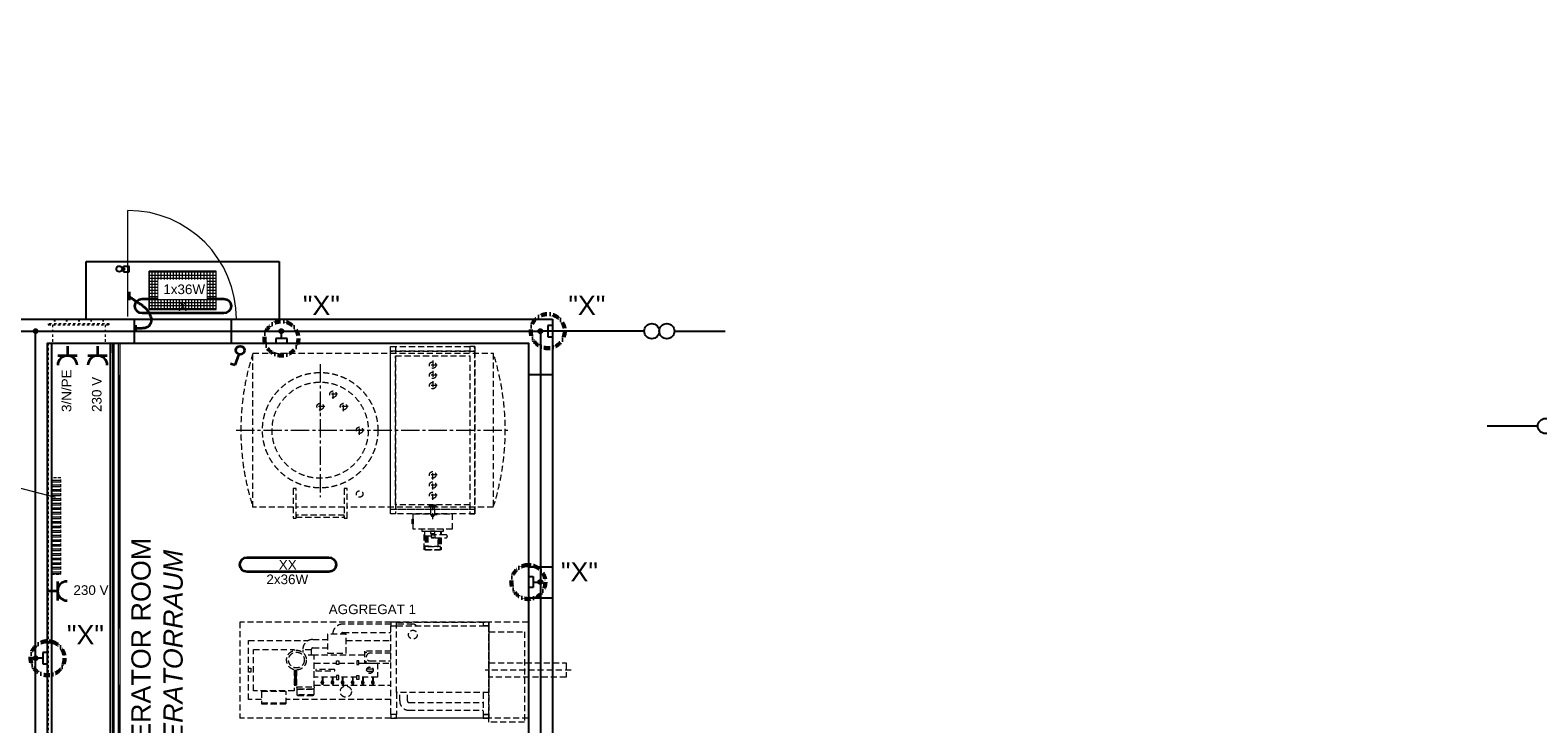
# Model space of a CAD drawing. Header units: millimetres. Extents: x -34778 to 7823654, y -4566 to 50989.
# Tile 21 of 29: x 12192 to 27871, y 6541 to 13755. Entities that reach past the tile are written whole.
import ezdxf

# ---------------------------------------------------------------- set-up
doc = ezdxf.new("R2010")
doc.units = ezdxf.units.MM
for name, pattern in [('ACAD_ISO12W100', [21, 12, -3, 0, -3, 0, -3]), ('DASHDOT', [25.4, 12.7, -6.35, 0, -6.35]), ('HIDDEN', [9.525, 6.35, -3.175]), ('JIS_02_1.0', [2, 1, -1]), ('MITTE2', [28.575, 19.05, -3.175, 3.175, -3.175])]:
    doc.linetypes.add(name, pattern=pattern)
for name, color, linetype in [('Aggregate', 253, 'Continuous'), ('Beschriftung', 7, 'Continuous'), ('Lagertank', 253, 'Continuous')]:
    doc.layers.add(name, color=color, linetype=linetype)
for name, color, linetype, lineweight in [('Beleuchtung', 5, 'ACAD_ISO12W100', 35), ('Elektroinstallation', 7, 'Continuous', 35), ('H01N2 1x50', 4, 'Continuous', 35), ('Trennstelle', 36, 'Continuous', 35), ('verz. Bandstahl 30x3_5mm im Beton', 5, 'GRENZE1', 35)]:
    doc.layers.add(name, color=color, linetype=linetype, lineweight=lineweight)
doc.styles.add('LBB3.5M1000', font='isocp.shx', dxfattribs={"height": 3.5})
doc.linetypes.add('GRENZE1', pattern='A,6.35,-2.54,[133,ltypeshp.shx,S=2.54,R=0,X=-2.54,Y=0],-2.54,25.4', length=36.83)

msp = doc.modelspace()

# ---------------------------------------------------------------- hatches: boundary and pattern name
at = {"linetype": 'Continuous', "lineweight": 9, "ltscale": 10}
h = msp.add_hatch(dxfattribs=at)
h.set_pattern_fill('ANSI37', color=253, scale=10, angle=225)
h.set_pattern_definition([(270, (13778.208, 11050), (31.75, -7e-15), []), (0, (13778.208, 11050), (7e-15, 31.75), [])])
h.paths.add_polyline_path([(14128.208, 11250), (13428.208, 11250), (13428.208, 10850), (14128.208, 10850)])
at = {"linetype": 'HIDDEN', "lineweight": 9, "ltscale": 5}
h = msp.add_hatch(dxfattribs=at)
h.set_pattern_fill('ANSI32', color=253, scale=5, angle=135)
h.set_pattern_definition([(180, (11355.4, -41281.173), (-6e-15, -47.625), []), (180, (11339.527, -41265.3), (-6e-15, -47.625), [])])
h.paths.add_polyline_path([(12512.957, 8098.133), (12512.957, 9098.133), (12412.957, 9098.133), (12412.957, 8098.133)])
at = {"layer": 'verz. Bandstahl 30x3_5mm im Beton', "lineweight": -3, "ltscale": 20}
h = msp.add_hatch(color=256, dxfattribs=at)
h.dxf.hatch_style = 1
edge = h.paths.add_edge_path()
edge.add_arc((12248.208, 10625), 21.435, 0, 360)
h = msp.add_hatch(color=256, dxfattribs=at)
h.dxf.hatch_style = 1
edge = h.paths.add_edge_path()
edge.add_arc((14805.159, 10625), 21.435, -90, 270)
h = msp.add_hatch(color=256, dxfattribs=at)
h.dxf.hatch_style = 1
edge = h.paths.add_edge_path()
edge.add_arc((17498.208, 10625), 21.435, 0, 360)
h = msp.add_hatch(color=256, dxfattribs=at)
h.dxf.hatch_style = 1
edge = h.paths.add_edge_path()
edge.add_arc((17498.208, 8015.926), 21.435, 180, 540, ccw=False)
h = msp.add_hatch(color=256, dxfattribs=at)
h.dxf.hatch_style = 1
edge = h.paths.add_edge_path()
edge.add_arc((12248.208, 7223.62), 21.435, 0, 360)

# ---------------------------------------------------------------- linework, layer by layer
at = {"color": 251, "lineweight": 5}
msp.add_line((13208.208, 10777), (13208.208, 11880), dxfattribs=at)
for p, q in [((12773.208, 10750), (12773.208, 11350)), ((12773.208, 11350), (14783.208, 11350)), ((14783.208, 11350), (14783.208, 10750)), ((-526.792, 10750), (12373.208, 10750)), ((12373.208, 10750), (17623.208, 10750)), ((13273.208, 10750), (13273.208, 10500)), ((14283.208, 10750), (14283.208, 10500)), ((17623.208, 10750), (17623.208, -1450)), ((12373.208, 10499), (13048.208, 10499)), ((12413.208, 10500), (12413.208, 3900)), ((13023.208, 10500), (13023.208, 3900)), ((13048.208, 10499), (13048.208, 10401)), ((13053.208, 10500), (13053.208, 3900)), ((13058.208, 10500), (13058.208, 3900)), ((17373.208, 10175), (17623.208, 10175)), ((17373.208, 8175), (17623.208, 8175)), ((17373.208, 7850), (17623.208, 7850))]:
    msp.add_line(p, q)
at = {"linetype": 'Continuous'}
for p, q in [((13163.39, 11301.891), (13223.39, 11301.891)), ((13163.39, 11276.891), (13163.39, 11301.891)), ((13223.39, 11241.891), (13223.39, 11301.891)), ((13147.956, 11276.891), (13176.921, 11276.891)), ((13148.151, 11266.891), (13176.921, 11266.891)), ((13163.39, 11241.891), (13163.39, 11266.891)), ((13163.39, 11241.891), (13223.39, 11241.891)), ((13176.921, 11266.891), (13176.921, 11276.891))]:
    msp.add_line(p, q, dxfattribs=at)
at = {"linetype": 'JIS_02_1.0', "lineweight": 18, "ltscale": 25}
for p, q in [((12423.208, 10690), (12423.208, 10500)), ((12443.208, 10750), (12443.208, 10700)), ((12448.208, 10750), (12448.208, 10700)), ((12568.208, 10750), (12568.208, 10700)), ((12573.208, 10750), (12573.208, 10700)), ((12695.708, 10750), (12695.708, 10700)), ((12700.708, 10750), (12700.708, 10700)), ((12823.208, 10750), (12823.208, 10700)), ((12828.208, 10750), (12828.208, 10700)), ((12948.208, 10750), (12948.208, 10700)), ((12953.208, 10750), (12953.208, 10700)), ((12973.208, 10690), (12973.208, 10500)), ((12378.208, 10500), (12378.208, 3900))]:
    msp.add_line(p, q, dxfattribs=at)
at = {"lineweight": 5}
for p, q in [((13108.117, 10500), (13108.117, 3900)), ((13125.62, 10500), (13108.117, 7200)), ((13125.62, 10500), (13125.62, 3900)), ((13108.117, 7200), (13125.62, 3900))]:
    msp.add_line(p, q, dxfattribs=at)
at = {"color": 253, "linetype": 'Continuous', "lineweight": 9, "ltscale": 10}
msp.add_lwpolyline([(14128.208, 11250), (13428.208, 11250), (13428.208, 10850), (14128.208, 10850)], close=True, dxfattribs=at)
at = {"linetype": 'JIS_02_1.0', "lineweight": 18, "ltscale": 25}
msp.add_lwpolyline([(12381.208, 10690), (13015.208, 10690), (13015.208, 10700), (12381.208, 10700)], close=True, dxfattribs=at)
msp.add_lwpolyline([(12373.208, 3900), (12373.208, 10500), (17373.208, 10500), (17373.208, 3900)], close=True)
at = {"color": 253, "linetype": 'HIDDEN', "lineweight": 9, "ltscale": 5}
msp.add_lwpolyline([(12512.957, 8098.133), (12512.957, 9098.133), (12412.957, 9098.133), (12412.957, 8098.133)], close=True, dxfattribs=at)
at = {"linetype": 'Continuous'}
msp.add_circle((13118.479, 11271.314), 30, dxfattribs=at)
at = {"color": 253, "linetype": 'Continuous', "lineweight": 9, "ltscale": 10}
msp.add_circle((13778.208, 11050), 30.15, dxfattribs=at)
at = {"color": 251, "lineweight": 5}
msp.add_arc((13208.208, 10750), 1130, 0, 90, dxfattribs=at)
at = {"layer": 'Aggregate', "linetype": 'HIDDEN', "lineweight": 9, "ltscale": 10}
for p, q in [((14373.208, 7600), (14373.208, 6600)), ((17373.208, 7600), (14373.208, 7600)), ((15943.208, 7578.266), (15444.643, 7578.266)), ((15943.208, 6640), (15943.208, 7560)), ((16172.561, 7578.266), (16003.208, 7578.266)), ((16003.208, 6866), (16003.208, 7560)), ((15133.151, 7418.427), (15285.295, 7418.427)), ((15444.643, 7490.282), (15943.208, 7490.282)), ((15026.956, 7312.232), (15026.956, 7283.561)), ((15114.94, 7312.232), (15026.956, 7312.232)), ((15114.94, 7312.232), (15114.94, 7255)), ((15133.151, 7330.443), (15285.295, 7330.443)), ((17818.224, 7100), (16923.001, 7100)), ((14961.513, 6924.483), (14967.356, 6902.677)), ((15141.102, 6902.677), (14967.356, 6902.677)), ((15146.945, 6924.483), (15141.102, 6902.677)), ((15222.904, 6971.704), (15227.965, 6980.47)), ((15227.965, 6962.938), (15222.904, 6971.704)), ((15227.965, 6980.47), (15231.563, 6980.47)), ((15238.087, 6962.938), (15227.965, 6962.938)), ((15234.489, 6980.47), (15238.087, 6980.47)), ((15238.087, 6980.47), (15243.147, 6971.704)), ((15243.147, 6971.704), (15238.087, 6962.938)), ((15327.851, 6971.704), (15332.912, 6980.47)), ((15332.912, 6962.938), (15327.851, 6971.704)), ((15332.912, 6980.47), (15336.51, 6980.47)), ((15343.034, 6962.938), (15332.912, 6962.938)), ((15339.436, 6980.47), (15343.034, 6980.47)), ((15343.034, 6980.47), (15348.095, 6971.704)), ((15348.095, 6971.704), (15343.034, 6962.938)), ((15432.798, 6971.704), (15437.859, 6980.47)), ((15437.859, 6962.938), (15432.798, 6971.704)), ((15437.859, 6980.47), (15441.457, 6980.47)), ((15447.981, 6962.938), (15437.859, 6962.938)), ((15444.383, 6980.47), (15447.981, 6980.47)), ((15447.981, 6980.47), (15453.042, 6971.704)), ((15453.042, 6971.704), (15447.981, 6962.938)), ((15537.745, 6971.704), (15542.806, 6980.47)), ((15542.806, 6962.938), (15537.745, 6971.704)), ((15542.806, 6980.47), (15546.404, 6980.47)), ((15552.928, 6962.938), (15542.806, 6962.938)), ((15549.33, 6980.47), (15552.928, 6980.47)), ((15552.928, 6980.47), (15557.989, 6971.704)), ((15557.989, 6971.704), (15552.928, 6962.938)), ((15642.693, 6971.704), (15647.754, 6980.47)), ((15647.754, 6962.938), (15642.693, 6971.704)), ((15647.754, 6980.47), (15651.351, 6980.47)), ((15657.875, 6962.938), (15647.754, 6962.938)), ((15654.277, 6980.47), (15657.875, 6980.47)), ((15657.875, 6980.47), (15662.936, 6971.704)), ((15662.936, 6971.704), (15657.875, 6962.938)), ((15747.64, 6971.704), (15752.701, 6980.47)), ((15752.701, 6962.938), (15747.64, 6971.704)), ((15752.701, 6980.47), (15756.299, 6980.47)), ((15762.823, 6962.938), (15752.701, 6962.938)), ((15759.225, 6980.47), (15762.823, 6980.47)), ((15762.823, 6980.47), (15767.883, 6971.704)), ((15767.883, 6971.704), (15762.823, 6962.938)), ((14853.577, 6755.401), (14597.601, 6755.401)), ((14967.356, 6843.178), (14973.404, 6837.13)), ((15141.102, 6843.178), (15135.054, 6837.13)), ((16003.208, 6866), (16003.208, 6640)), ((16035.242, 6779.116), (16035.242, 6866)), ((16115.732, 6779.116), (16115.732, 6866)), ((16132.391, 6762.456), (16903.208, 6762.456)), ((17373.208, 6600), (14373.208, 6600)), ((16132.391, 6681.967), (16903.208, 6681.967))]:
    msp.add_line(p, q, dxfattribs=at)
for points in [[(15943.208, 7600), (15943.208, 7560), (16003.208, 7560), (16003.208, 7600)], [(16903.208, 7600), (16903.208, 7560), (16963.208, 7560), (16963.208, 7600)], [(15285.295, 7472.613), (15285.295, 7276.258), (15479.584, 7276.258), (15479.584, 7472.613)], [(17333.208, 7498), (17333.208, 6558), (16963.208, 6558), (16963.208, 7498)], [(14486.266, 7119.703), (14486.266, 7080.297), (14463.186, 7080.297), (14463.186, 7119.703)], [(15359.182, 7093.536), (15359.182, 7106.464), (15161.806, 7106.464), (15161.806, 7093.536)], [(15401.683, 7197.969), (15401.683, 7157.02), (15379.21, 7157.02), (15379.21, 7197.969)], [(15589.104, 7197.969), (15589.104, 7157.02), (15611.578, 7157.02), (15611.578, 7197.969)], [(16963.208, 7175), (17765.366, 7175), (17765.366, 7025), (16963.208, 7025)], [(14943.484, 7000.502), (14943.484, 7047.062), (14940.036, 7047.062), (14940.036, 7000.502)], [(14943.484, 6945.042), (14943.484, 6991.602), (14940.036, 6991.602), (14940.036, 6945.042)], [(14947.772, 7008.037), (14947.772, 7054.597), (14951.22, 7054.597), (14951.22, 7008.037)], [(14947.772, 6952.577), (14947.772, 6999.137), (14951.22, 6999.137), (14951.22, 6952.577)], [(14955.509, 7000.502), (14955.509, 7047.062), (14958.956, 7047.062), (14958.956, 7000.502)], [(14955.509, 6945.042), (14955.509, 6991.602), (14958.956, 6991.602), (14958.956, 6945.042)], [(15141.102, 6902.677), (15141.102, 6843.178), (14967.356, 6843.178), (14967.356, 6902.677)], [(15401.683, 7002.031), (15401.683, 7042.98), (15379.21, 7042.98), (15379.21, 7002.031)], [(15589.104, 7002.031), (15589.104, 7042.98), (15611.578, 7042.98), (15611.578, 7002.031)], [(14597.601, 6876.144), (14597.601, 6748.111), (14853.577, 6748.111), (14853.577, 6876.144)], [(15135.054, 6837.13), (15135.054, 6833.342), (14973.404, 6833.342), (14973.404, 6837.13)], [(15943.208, 6640), (15943.208, 6600), (16003.208, 6600), (16003.208, 6640)], [(16903.208, 6640), (16903.208, 6600), (16963.208, 6600), (16963.208, 6640)]]:
    msp.add_lwpolyline(points, close=True, dxfattribs=at)
for points in [[(16003.208, 7600), (16963.208, 7600), (16963.208, 6600), (16003.208, 6600)], [(16003.208, 7560), (16963.208, 7560), (16963.208, 6866), (16003.208, 6866)], [(16903.208, 6866), (16903.208, 6640), (16963.208, 6640), (16963.208, 7560), (16903.208, 7560)], [(14597.601, 6793.643), (14463.186, 6793.643), (14463.186, 7406.357), (15083.98, 7406.357)], [(15479.584, 7406.357), (15943.208, 7406.357)], [(14937.479, 7104.622), (14937.479, 6886.145), (14513.698, 6886.145), (14513.698, 7313.855), (14937.479, 7313.855), (14937.479, 7304.266)], [(14961.513, 7101.77), (14961.513, 6924.483), (15146.945, 6924.483), (15146.945, 7255)], [(15146.945, 7255), (15146.945, 7255), (15050.879, 7255)], [(15668.269, 7256.091), (15114.94, 7256.091)], [(15943.208, 7297.87), (15668.269, 7297.87), (15668.269, 7173.793), (15943.208, 7173.793)], [(15943.208, 7276.076), (15727.737, 7276.076), (15727.737, 7276.076)], [(14940.036, 7104.041), (14940.036, 7059.074), (14943.484, 7059.074), (14943.484, 7103.365)], [(14951.22, 7102.287), (14951.22, 7066.61), (14947.772, 7066.61), (14947.772, 7102.693)], [(14958.956, 7101.801), (14958.956, 7059.074), (14955.509, 7059.074), (14955.509, 7101.945)], [(15379.21, 7026.207), (15146.945, 7026.207), (15146.945, 7173.793), (15379.21, 7173.793)], [(15401.683, 7173.793), (15589.104, 7173.793)], [(15611.578, 7173.793), (15803.208, 7173.793), (15803.208, 7026.207), (15611.578, 7026.207)], [(15755.933, 7110.573), (15695.439, 7110.573)], [(15695.439, 7089.427), (15755.933, 7089.427)], [(15727.737, 7195.587), (15727.737, 7195.587), (15943.208, 7195.587)], [(14937.479, 6943.909), (14961.513, 6943.909)], [(15146.945, 6943.909), (15943.208, 6943.909)], [(15231.563, 6971.704), (15231.563, 7026.207), (15234.489, 7026.207), (15234.489, 6971.704)], [(15336.51, 6971.704), (15336.51, 7026.207), (15339.436, 7026.207), (15339.436, 6971.704)], [(15589.104, 7026.207), (15401.683, 7026.207)], [(15441.457, 6971.704), (15441.457, 7026.207), (15444.383, 7026.207), (15444.383, 6971.704)], [(15546.404, 6971.704), (15546.404, 7026.207), (15549.33, 7026.207), (15549.33, 6971.704)], [(15651.351, 6971.704), (15651.351, 7026.207), (15654.277, 7026.207), (15654.277, 6971.704)], [(15756.299, 6971.704), (15756.299, 7026.207), (15759.225, 7026.207), (15759.225, 6971.704)], [(15943.208, 6793.643), (14853.577, 6793.643)]]:
    msp.add_lwpolyline(points, dxfattribs=at)
for centre, radius in [((16172.561, 7468.718), 45.893), ((14961.513, 7204.444), 102.675), ((14961.513, 7204.444), 82.022), ((15683.573, 7284.425), 3.7), ((15683.573, 7187.239), 3.7), ((15725.686, 7100), 34.277), ((15725.686, 7100), 32.042), ((15475.076, 6876.547), 58.02)]:
    msp.add_circle(centre, radius, dxfattribs=at)
for centre, radius, start, end in [((15444.643, 7472.071), 106.195, 90, 180), ((16172.561, 7532.373), 45.893, 37.0126815, 142.9873185), ((15133.151, 7312.232), 106.195, 90, 180), ((15444.643, 7472.071), 18.211, 90, 180), ((15133.151, 7312.232), 18.211, 90, 180), ((15727.737, 7235.832), 40.245, 90, 270), ((15233.026, 6971.704), 16.382, 95.1236718, 84.8763282), ((15233.026, 6971.704), 11.862, 97.0847265, 82.9152735), ((15233.026, 6971.704), 1.463, 180, 0), ((15337.973, 6971.704), 16.382, 95.1236718, 84.8763282), ((15337.973, 6971.704), 11.862, 97.0847265, 82.9152735), ((15337.973, 6971.704), 1.463, 180, 0), ((15442.92, 6971.704), 16.382, 95.1236718, 84.8763282), ((15442.92, 6971.704), 11.862, 97.0847265, 82.9152735), ((15442.92, 6971.704), 1.463, 180, 0), ((15547.867, 6971.704), 16.382, 95.1236718, 84.8763282), ((15547.867, 6971.704), 11.862, 97.0847265, 82.9152735), ((15547.867, 6971.704), 1.463, 180, 0), ((15652.814, 6971.704), 16.382, 95.1236718, 84.8763282), ((15652.814, 6971.704), 11.862, 97.0847265, 82.9152735), ((15652.814, 6971.704), 1.463, 180, 0), ((15757.762, 6971.704), 16.382, 95.1236718, 84.8763282), ((15757.762, 6971.704), 11.862, 97.0847265, 82.9152735), ((15757.762, 6971.704), 1.463, 180, 0), ((16132.391, 6779.116), 97.149, 180, 270), ((16132.391, 6779.116), 16.66, 180, 270)]:
    msp.add_arc(centre, radius, start, end, dxfattribs=at)
at = {"layer": 'Beleuchtung', "linetype": 'Continuous', "ltscale": 10}
for points in [[(13356.491, 10811.084, -1), (13356.491, 10961.084), (14206.491, 10961.084, -1), (14206.491, 10811.084)], [(15298.208, 8122.442), (14448.208, 8122.442, -1), (14448.208, 8272.442), (15298.208, 8272.442, -1)]]:
    msp.add_lwpolyline(points, format="xyb", close=True, dxfattribs=at)
at = {"layer": 'Beschriftung', "lineweight": 5}
msp.add_line((11975.463, 9023.804), (12452.793, 8899.412), dxfattribs=at)
at = {"layer": 'Beschriftung', "linetype": 'DASHDOT', "lineweight": 60, "ltscale": 5}
for centre in [(14805.159, 10548.404), (17574.804, 10625), (17373.208, 8015.926), (12373.208, 7223.62)]:
    msp.add_circle(centre, 177.001, dxfattribs=at)
at = {"layer": 'Elektroinstallation'}
for p, q in [((12479.434, 10370.243), (12679.434, 10370.243)), ((12579.434, 10470.243), (12579.434, 10370.243)), ((12793.522, 10370.243), (12993.522, 10370.243)), ((12893.522, 10470.243), (12893.522, 10370.243)), ((14361.805, 10384.402), (14320.254, 10270.243)), ((14320.254, 10270.243), (14276.941, 10286.008)), ((12476.524, 8023.22), (12476.524, 7823.22)), ((12376.524, 7923.22), (12476.524, 7923.22))]:
    msp.add_line(p, q, dxfattribs=at)
msp.add_circle((14376.941, 10425.988), 44.255, dxfattribs=at)
for centre, start, end in [((12579.434, 10270.243), 0, 180), ((12893.522, 10270.243), 0, 180), ((12576.524, 7923.22), 90, 270)]:
    msp.add_arc(centre, 100, start, end, dxfattribs=at)
at = {"layer": 'H01N2 1x50', "linetype": 'Continuous'}
for p, q in [((13227.065, 10948.779), (13227.065, 11034.381)), ((13291.246, 10629.718), (13291.246, 10688.083))]:
    msp.add_line(p, q, dxfattribs=at)
msp.add_open_spline([(13295.258, 10656.955), (13296.595, 10656.955), (13297.932, 10656.955), (13299.269, 10656.955), (13305.954, 10656.955), (13312.64, 10656.955), (13319.325, 10656.955), (13327.348, 10656.955), (13335.371, 10656.955), (13343.393, 10656.955), (13347.405, 10656.955), (13351.416, 10656.955), (13355.427, 10656.955), (13359.643, 10656.955), (13363.245, 10660.846), (13367.461, 10660.846), (13370.135, 10660.846), (13372.81, 10660.846), (13375.484, 10660.846), (13379.495, 10660.846), (13383.506, 10660.846), (13387.518, 10660.846), (13391.734, 10660.846), (13395.474, 10663.976), (13399.552, 10664.737), (13400.845, 10664.978), (13402.286, 10664.303), (13403.563, 10664.737), (13406.402, 10665.7), (13408.992, 10667.096), (13411.586, 10668.628), (13415.754, 10671.089), (13420.191, 10673.084), (13423.62, 10676.41), (13424.957, 10677.707), (13426.294, 10679.004), (13427.631, 10680.301), (13430.305, 10682.895), (13433.463, 10685.13), (13435.654, 10688.083), (13437.369, 10690.396), (13438.328, 10693.271), (13439.665, 10695.865), (13441.002, 10698.459), (13442.339, 10701.053), (13443.676, 10703.647), (13444.53, 10705.302), (13446.834, 10705.882), (13447.687, 10707.538), (13449.573, 10711.195), (13450.109, 10715.481), (13451.699, 10719.211), (13452.827, 10721.856), (13455.71, 10724.074), (13455.71, 10726.993), (13455.71, 10729.587), (13455.71, 10732.181), (13455.71, 10734.775), (13455.71, 10738.666), (13455.71, 10742.557), (13455.71, 10746.448), (13455.71, 10749.042), (13455.71, 10751.636), (13455.71, 10754.23), (13455.71, 10758.344), (13453.233, 10762.074), (13451.699, 10765.902), (13449.083, 10772.429), (13446.233, 10778.832), (13443.676, 10785.357), (13442.176, 10789.185), (13441.55, 10793.373), (13439.665, 10797.03), (13436.991, 10802.218), (13434.316, 10807.406), (13431.642, 10812.594), (13428.968, 10817.782), (13426.294, 10822.97), (13423.62, 10828.158), (13421.913, 10831.47), (13418.04, 10833.145), (13415.597, 10835.94), (13410.085, 10842.248), (13405.175, 10849.119), (13399.552, 10855.395), (13394.567, 10860.959), (13389.219, 10866.147), (13383.506, 10870.959), (13379.844, 10874.044), (13375.25, 10875.876), (13371.473, 10878.741), (13364.107, 10884.329), (13359.237, 10893.139), (13351.416, 10898.196), (13348.92, 10899.81), (13345.933, 10900.566), (13343.393, 10902.087), (13339.311, 10904.533), (13335.658, 10907.785), (13331.359, 10909.869), (13328.685, 10911.166), (13326.011, 10912.463), (13323.337, 10913.76), (13320.663, 10915.057), (13317.988, 10916.354), (13315.314, 10917.651), (13312.688, 10918.925), (13313.553, 10923.678), (13311.303, 10925.433), (13309.012, 10927.221), (13305.571, 10927.537), (13303.28, 10929.324), (13301.844, 10930.445), (13300.776, 10932.16), (13299.269, 10933.215), (13294.461, 10936.582), (13288.031, 10937.631), (13283.224, 10940.997), (13281.717, 10942.052), (13280.606, 10943.744), (13279.212, 10944.888), (13276.988, 10946.714), (13273.452, 10947.137), (13271.19, 10948.779), (13270.202, 10949.496), (13272.357, 10952.104), (13271.19, 10952.67), (13269.987, 10953.254), (13268.402, 10952.207), (13267.178, 10952.67), (13264.458, 10953.7), (13261.586, 10954.693), (13259.156, 10956.561), (13257.633, 10957.732), (13256.618, 10959.335), (13255.144, 10960.452), (13251.367, 10963.318), (13246.946, 10965.508), (13243.111, 10968.234), (13241.615, 10969.297), (13240.493, 10971.001), (13239.099, 10972.125), (13238.098, 10972.932), (13236.048, 10971.194), (13235.088, 10972.125), (13234.157, 10973.028), (13235.63, 10975.021), (13235.088, 10976.016), (13234.31, 10977.445), (13231.077, 10978.044), (13231.077, 10979.907), (13231.077, 10981.204), (13231.077, 10982.501), (13231.077, 10983.798)], degree=3, knots=[0, 0, 0, 0, 0.007174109, 0.007174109, 0.007174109, 0.043044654, 0.043044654, 0.043044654, 0.086089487, 0.086089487, 0.086089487, 0.107611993, 0.107611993, 0.107611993, 0.130231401, 0.130231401, 0.130231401, 0.144579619, 0.144579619, 0.144579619, 0.166102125, 0.166102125, 0.166102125, 0.188721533, 0.188721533, 0.188721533, 0.195895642, 0.195895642, 0.195895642, 0.211842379, 0.211842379, 0.211842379, 0.237472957, 0.237472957, 0.237472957, 0.247467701, 0.247467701, 0.247467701, 0.267457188, 0.267457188, 0.267457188, 0.283115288, 0.283115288, 0.283115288, 0.298773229, 0.298773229, 0.298773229, 0.308767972, 0.308767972, 0.308767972, 0.330843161, 0.330843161, 0.330843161, 0.346501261, 0.346501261, 0.346501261, 0.360419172, 0.360419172, 0.360419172, 0.381296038, 0.381296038, 0.381296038, 0.395213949, 0.395213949, 0.395213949, 0.417288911, 0.417288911, 0.417288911, 0.454926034, 0.454926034, 0.454926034, 0.477001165, 0.477001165, 0.477001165, 0.508317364, 0.508317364, 0.508317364, 0.539633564, 0.539633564, 0.539633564, 0.559623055, 0.559623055, 0.559623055, 0.60472474, 0.60472474, 0.60472474, 0.644703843, 0.644703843, 0.644703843, 0.67033427, 0.67033427, 0.67033427, 0.720307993, 0.720307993, 0.720307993, 0.73625473, 0.73625473, 0.73625473, 0.761885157, 0.761885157, 0.761885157, 0.777831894, 0.777831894, 0.777831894, 0.793778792, 0.793778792, 0.793778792, 0.809436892, 0.809436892, 0.809436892, 0.825383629, 0.825383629, 0.825383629, 0.835378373, 0.835378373, 0.835378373, 0.867272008, 0.867272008, 0.867272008, 0.877266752, 0.877266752, 0.877266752, 0.893213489, 0.893213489, 0.893213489, 0.900172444, 0.900172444, 0.900172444, 0.907346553, 0.907346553, 0.907346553, 0.92329329, 0.92329329, 0.92329329, 0.933288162, 0.933288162, 0.933288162, 0.958918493, 0.958918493, 0.958918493, 0.968913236, 0.968913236, 0.968913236, 0.976087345, 0.976087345, 0.976087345, 0.983046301, 0.983046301, 0.983046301, 0.993041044, 0.993041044, 0.993041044, 1, 1, 1, 1], dxfattribs=at)
at = {"layer": 'Lagertank', "linetype": 'MITTE2', "lineweight": 9, "ltscale": 10}
for p, q in [((15208.222, 10281.891), (15208.222, 8899.148)), ((14333.208, 9594.883), (15755.588, 9594.883)), ((15764.315, 9594.883), (17183.208, 9594.883))]:
    msp.add_line(p, q, dxfattribs=at)
at = {"layer": 'Lagertank', "linetype": 'HIDDEN', "lineweight": 9, "ltscale": 10}
for p, q in [((16425.36, 10271.808), (16331.749, 10271.808)), ((16378.555, 10318.613), (16378.555, 10225.002)), ((16378.555, 10212.262), (16378.555, 10118.651)), ((16425.36, 10165.457), (16331.749, 10165.457)), ((16425.36, 10059.106), (16331.749, 10059.106)), ((16378.555, 10105.912), (16378.555, 10012.3)), ((15208.222, 9794.11), (15208.222, 9887.721)), ((15389.232, 9969.449), (15295.621, 9969.449)), ((15342.427, 9922.644), (15342.427, 10016.255)), ((15451.382, 9794.11), (15451.382, 9887.721)), ((15255.028, 9840.916), (15161.417, 9840.916)), ((15498.188, 9840.916), (15404.577, 9840.916)), ((15665.051, 9594.883), (15571.44, 9594.883)), ((15618.246, 9548.077), (15618.246, 9641.689)), ((16425.36, 9130.66), (16331.749, 9130.66)), ((16378.555, 9083.854), (16378.555, 9177.466)), ((16425.36, 9024.309), (16331.749, 9024.309)), ((16378.555, 8977.504), (16378.555, 9071.115)), ((16378.555, 8871.153), (16378.555, 8964.764)), ((16425.36, 8917.958), (16331.749, 8917.958)), ((16360.51, 8773.397), (16358.775, 8793.032)), ((16378.555, 8669.609), (16378.555, 8804.288)), ((16396.6, 8773.397), (16398.335, 8793.032)), ((16425.36, 8716.415), (16331.749, 8716.415)), ((16299.825, 8491.395), (16299.825, 8386.809)), ((16301.488, 8491.395), (16301.488, 8386.809)), ((16303.318, 8491.395), (16303.318, 8386.809)), ((16306.146, 8491.395), (16306.146, 8386.809)), ((16309.14, 8491.395), (16309.14, 8386.809)), ((16312.467, 8491.395), (16312.467, 8386.809)), ((16316.625, 8491.395), (16316.625, 8386.809)), ((16322.614, 8491.395), (16322.614, 8386.809)), ((16434.496, 8474.468), (16434.496, 8386.809)), ((16440.484, 8474.468), (16440.484, 8386.809)), ((16444.643, 8474.468), (16444.643, 8386.809)), ((16447.97, 8474.468), (16447.97, 8386.809)), ((16450.964, 8474.468), (16450.964, 8386.809)), ((16453.792, 8474.468), (16453.792, 8386.809)), ((16455.621, 8474.468), (16455.621, 8386.809)), ((16457.285, 8474.468), (16457.285, 8386.809))]:
    msp.add_line(p, q, dxfattribs=at)
for points in [[(14928.222, 8794.883), (14508.222, 8794.883), (14508.222, 10394.883), (17008.194, 10394.883), (17008.194, 8794.883), (16402.917, 8794.883)], [(16360.51, 8769.883), (15941.055, 8769.883), (15941.055, 10419.883), (16816.055, 10419.883), (16816.055, 8769.883), (16396.6, 8769.883)], [(15458.222, 8794.883), (14958.222, 8794.883)], [(16354.193, 8794.883), (15488.222, 8794.883)], [(16378.555, 8793.032), (16354.193, 8793.032), (16354.193, 8804.288), (16354.193, 8804.288)], [(16402.917, 8804.288), (16402.917, 8804.288), (16402.917, 8793.032), (16378.555, 8793.032)], [(16360.51, 8724.883), (15941.055, 8724.883), (15941.055, 8774.883), (16360.378, 8774.883)], [(16176.064, 8724.883), (16360.51, 8724.883)], [(16396.599, 8724.883), (16581.046, 8724.883), (16581.046, 8567.377), (16176.064, 8567.377), (16176.064, 8724.883), (16176.064, 8724.883)], [(16360.51, 8716.415), (16360.51, 8773.397), (16396.6, 8773.397), (16396.599, 8716.415)], [(16396.731, 8774.883), (16816.055, 8774.883), (16816.055, 8724.883), (16396.599, 8724.883)], [(16467.066, 8474.468), (16467.066, 8352.387), (16290.044, 8352.387), (16290.044, 8543.664), (16467.066, 8543.664), (16467.066, 8507.653)], [(16362.981, 8491.395), (16297.396, 8491.395), (16297.396, 8543.664), (16459.714, 8543.664), (16459.714, 8507.653)], [(16362.981, 8491.395), (16328.728, 8491.395), (16328.728, 8386.809), (16434.455, 8386.809), (16434.455, 8474.468)], [(16400.826, 8501.975), (16362.981, 8501.975), (16362.981, 8480.146), (16400.826, 8480.146)], [(16371.786, 8521.346), (16385.323, 8521.346)], [(16385.323, 8475.434), (16385.323, 8473.77), (16371.786, 8473.77), (16371.786, 8475.434)], [(16514.128, 8507.653), (16404.633, 8507.653)], [(16404.633, 8474.468), (16514.128, 8474.468)]]:
    msp.add_lwpolyline(points, dxfattribs=at)
for points in [[(15941.055, 10464.883), (15991.055, 10464.883), (15991.055, 8724.883), (15941.055, 8724.883)], [(15941.055, 10464.883), (16816.055, 10464.883), (16816.055, 10414.883), (15941.055, 10414.883)], [(16766.055, 10369.883), (16766.055, 8819.883), (15991.055, 8819.883), (15991.055, 10369.883)], [(16816.055, 10464.883), (16766.055, 10464.883), (16766.055, 8724.883), (16816.055, 8724.883)], [(14958.222, 8987.237), (14928.222, 8987.237), (14928.222, 8680.788), (14958.222, 8680.788)], [(15488.222, 8987.237), (15458.222, 8987.237), (15458.222, 8680.788), (15488.222, 8680.788)], [(16344.803, 8819.883), (16412.306, 8819.883), (16412.306, 8804.288), (16344.803, 8804.288)], [(14958.222, 8691.963), (15458.222, 8691.963), (15458.222, 8711.963), (14958.222, 8711.963)], [(16164.807, 8621.768), (16164.807, 8670.492), (16176.064, 8670.492), (16176.064, 8621.768)], [(16265.529, 8543.664), (16491.581, 8543.664), (16491.581, 8567.377), (16265.529, 8567.377)], [(16356.229, 8521.346), (16400.881, 8521.346), (16400.881, 8543.664), (16356.229, 8543.664)], [(16366.69, 8521.346), (16389.738, 8521.346), (16389.738, 8501.975), (16366.69, 8501.975)], [(16366.69, 8475.434), (16389.738, 8475.434), (16389.738, 8480.146), (16366.69, 8480.146)], [(16297.396, 8352.387), (16459.714, 8352.387), (16459.714, 8386.809), (16297.396, 8386.809)]]:
    msp.add_lwpolyline(points, close=True, dxfattribs=at)
for centre, radius in [((15208.222, 9594.883), 600), ((16378.555, 10271.808), 33.752), ((16378.555, 10165.457), 33.752), ((15208.222, 9594.883), 500), ((16378.555, 10059.106), 33.752), ((15342.427, 9969.449), 33.752), ((15208.222, 9840.916), 33.752), ((15451.382, 9840.916), 33.752), ((15618.246, 9594.883), 33.752), ((16378.555, 9130.66), 33.752), ((15618.246, 8931.253), 33.752), ((16378.555, 9024.309), 33.752), ((16378.555, 8917.958), 33.752)]:
    msp.add_circle(centre, radius, dxfattribs=at)
for centre, radius, start, end in [((17005.424, 9594.883), 2622.216, 162.2366973, 197.7633027), ((14510.992, 9594.883), 2622.216, 342.2366973, 17.7633027), ((16378.555, 8716.415), 18.044, 180, 0), ((16514.128, 8491.061), 16.592, 270, 90)]:
    msp.add_arc(centre, radius, start, end, dxfattribs=at)
msp.add_ellipse((16404.633, 8491.061), major_axis=(0, 16.592), ratio=0.304653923, start_param=0, end_param=3.141592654, dxfattribs=at)
at = {"layer": 'Trennstelle', "lineweight": -3}
for p, q in [((18577.781, 10625), (17574.804, 10625)), ((18891.917, 10625), (19418.306, 10625)), ((27871.43, 9638.162), (27345.042, 9638.162))]:
    msp.add_line(p, q, dxfattribs=at)
for centre in [(18656.315, 10625), (18813.383, 10625), (27949.964, 9638.162)]:
    msp.add_circle(centre, 78.534, dxfattribs=at)
at = {"layer": 'verz. Bandstahl 30x3_5mm im Beton', "lineweight": -3, "ltscale": 20}
for p, q in [((17623.208, 10683.233), (17574.804, 10683.233)), ((17574.804, 10683.233), (17574.804, 10566.767)), ((-401.792, 10625), (17498.208, 10625)), ((12248.208, -1325), (12248.208, 10625)), ((14863.392, 10548.404), (14746.926, 10548.404)), ((14746.926, 10548.404), (14746.926, 10500)), ((14805.159, 10548.404), (14805.159, 10625)), ((14863.392, 10500), (14863.392, 10548.404)), ((17498.208, 10625), (17498.208, -1325)), ((17574.804, 10625), (17498.208, 10625)), ((17574.804, 10566.767), (17623.208, 10566.767)), ((17373.208, 8074.159), (17421.612, 8074.159)), ((17421.612, 8074.159), (17421.612, 7957.693)), ((17421.612, 8015.926), (17498.208, 8015.926)), ((17421.612, 7957.693), (17373.208, 7957.693)), ((12324.804, 7223.62), (12248.208, 7223.62)), ((12373.208, 7281.853), (12324.804, 7281.853)), ((12324.804, 7281.853), (12324.804, 7165.387)), ((12324.804, 7165.387), (12373.208, 7165.387))]:
    msp.add_line(p, q, dxfattribs=at)
for centre in [(12248.208, 10625), (14805.159, 10625), (17498.208, 10625), (17498.208, 8015.926), (12248.208, 7223.62)]:
    msp.add_circle(centre, 21.435, dxfattribs=at)

# ---------------------------------------------------------------- texts
at = {"layer": 'Aggregate', "insert": (15296.948, 7782.187), "char_height": 100, "attachment_point": 1, "style": 'LBB3.5M1000'}
msp.add_mtext_dynamic_manual_height_columns('{\\fArial|b0|i0|c0|p34;AGGREGAT 1}', width=929.99967, gutter_width=17.5, heights=[154.944], dxfattribs=at)
at = {"layer": 'Beleuchtung', "char_height": 100, "attachment_point": 1, "style": 'LBB3.5M1000'}
for s, width, insert in [('{\\fArial|b0|i0|c0|p34;X}', 100, (13731.738, 10933.918)), ('{\\fArial|b0|i0|c0|p34;XX}', 199.19797, (14777.89, 8245.276)), ('{\\fArial|b0|i0|c0|p34;2x36W}', 465.48426, (14649.097, 8093.967))]:
    msp.add_mtext_dynamic_manual_height_columns(s, width=width, gutter_width=17.5, heights=[0], dxfattribs=dict(at, insert=insert))
at = {"layer": 'Beschriftung', "attachment_point": 1, "style": 'LBB3.5M1000'}
for s, width, insert, char_height in [('\\pi397.32;{\\fArial|b0|i0|c0|p34;GROUND PLAN\\P\\pi577.74;\\fArial|b0|i1|c0|p34;GRUNDRISS}', 2806.09191, (-26602.149, 13751.363), 200), ('\\pi397.32;{\\fArial|b0|i0|c0|p34;GROUND PLAN\\P\\pi577.74;\\fArial|b0|i1|c0|p34;GRUNDRISS}', 2806.09191, (5854.134, 13751.363), 200), ('{\\fArial|b0|i0|c0|p34;"X"}', 221.06718, (15028.504, 10993.338), 200), ('{\\fArial|b0|i0|c0|p34;"X"}', 221.06718, (17789.448, 10993.338), 200), ('{\\fArial|b0|i0|c0|p34;"X"}', 221.06718, (17712.035, 8222.126), 200), ('{\\fArial|b0|i0|c0|p34;230 V}', 421.47197, (12642.277, 7982.241), 100), ('{\\fArial|b0|i0|c0|p34;"X"}', 221.06718, (12574.5, 7567.761), 200)]:
    msp.add_mtext_dynamic_manual_height_columns(s, width=width, gutter_width=17.5, heights=[0], dxfattribs=dict(at, insert=insert, char_height=char_height))
at = {"layer": 'Beschriftung', "attachment_point": 1, "rotation": 90, "style": 'LBB3.5M1000'}
for s, width, insert, char_height in [('{\\fArial|b0|i0|c0|p34;3/N/PE}', 421.47197, (12520.414, 9784.457), 100), ('{\\fArial|b0|i0|c0|p34;230 V}', 421.47197, (12834.501, 9784.457), 100), ('{\\fArial|b0|i0|c0|p34;GENERATOR ROOM\\P\\fArial|b0|i1|c0|p34;GENERATORRAUM}', 2782.64253, (13245.011, 5759.103), 200)]:
    msp.add_mtext_dynamic_manual_height_columns(s, width=width, gutter_width=17.5, heights=[0], dxfattribs=dict(at, insert=insert, char_height=char_height))

# ---------------------------------------------------------------- next in the draw order: texts
at = {"layer": 'Beleuchtung', "insert": (13576.662, 11110.061), "char_height": 100, "attachment_point": 1, "style": 'LBB3.5M1000', "bg_fill": 3, "box_fill_scale": 1.5, "bg_fill_color": 256, "bg_fill_transparency": 0}
msp.add_mtext_dynamic_manual_height_columns('{\\fArial|b0|i0|c0|p34;1x36W}', width=401.41316, gutter_width=17.5, heights=[78.354], dxfattribs=at)

doc.saveas('drawing.dxf')
